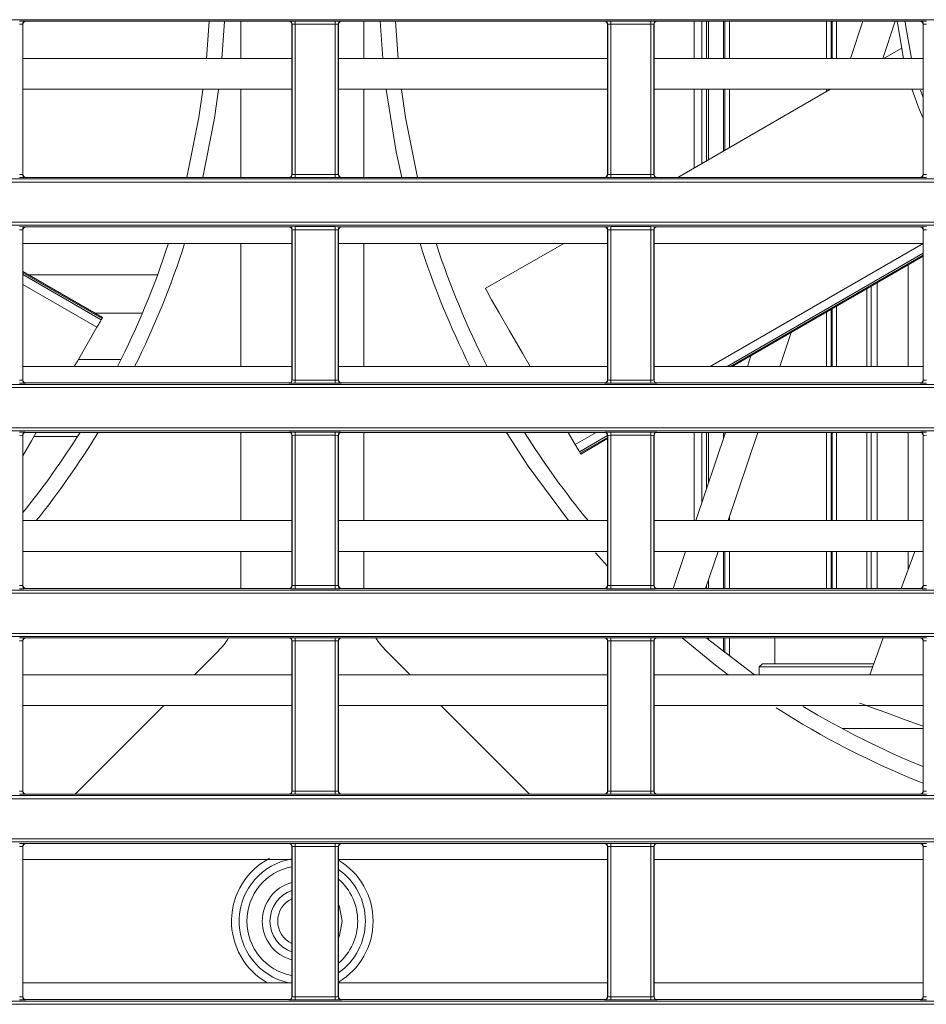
# Model space of a CAD drawing. Header units: millimetres. Extents: x 0 to 1118, y 0 to 864.
# Tile 80 of 248: x 202 to 217, y 466 to 482. Entities that reach past the tile are written whole.
import ezdxf

# ---------------------------------------------------------------- set-up
doc = ezdxf.new("R2010")
doc.units = ezdxf.units.MM

msp = doc.modelspace()

# ---------------------------------------------------------------- linework, layer by layer
at = {"color": 7, "linetype": 'Continuous', "lineweight": 15}
for p, q in [((292.096, 481.635), (161.236, 481.635)), ((202.295, 481.611), (202.297, 481.609)), ((206.567, 481.609), (202.297, 481.609)), ((205.785, 481.005), (205.785, 481.609)), ((206.567, 481.609), (206.569, 481.611)), ((206.669, 481.612), (207.32, 481.612)), ((206.669, 481.562), (206.669, 481.612)), ((207.32, 481.562), (207.32, 481.612)), ((207.42, 481.611), (207.422, 481.609)), ((211.692, 481.609), (207.422, 481.609)), ((207.785, 481.609), (207.785, 481.005)), ((208.091, 481.005), (208.05, 481.609)), ((211.692, 481.609), (211.694, 481.611)), ((211.794, 481.612), (212.445, 481.612)), ((211.794, 481.562), (211.794, 481.612)), ((212.445, 481.562), (212.445, 481.612)), ((212.545, 481.611), (212.547, 481.609)), ((216.817, 481.609), (212.547, 481.609)), ((213.149, 481.005), (213.149, 481.609)), ((213.379, 481.609), (213.379, 481.005)), ((213.623, 481.609), (213.623, 481.005)), ((213.646, 481.005), (213.646, 481.609)), ((215.375, 481.609), (215.375, 481.005)), ((215.387, 481.005), (215.387, 481.609)), ((215.685, 481.005), (215.887, 481.609)), ((216.414, 481.609), (216.212, 481.005)), ((216.817, 481.609), (216.819, 481.611)), ((202.245, 481.561), (202.245, 479.124)), ((202.247, 481.559), (202.245, 481.561)), ((202.247, 481.559), (202.247, 479.126)), ((206.619, 481.561), (206.617, 481.559)), ((206.617, 479.126), (206.617, 481.559)), ((206.619, 479.124), (206.619, 481.561)), ((207.32, 481.562), (206.669, 481.562)), ((206.669, 481.562), (206.669, 479.123)), ((207.32, 479.123), (207.32, 481.562)), ((207.37, 481.561), (207.37, 479.124)), ((207.372, 481.559), (207.37, 481.561)), ((207.372, 481.559), (207.372, 479.126)), ((211.744, 481.561), (211.742, 481.559)), ((211.742, 479.126), (211.742, 481.559)), ((211.744, 479.124), (211.744, 481.561)), ((212.445, 481.562), (211.794, 481.562)), ((211.794, 481.562), (211.794, 479.123)), ((212.445, 479.123), (212.445, 481.562)), ((212.495, 481.561), (212.495, 479.124)), ((212.497, 481.559), (212.495, 481.561)), ((212.497, 481.559), (212.497, 479.126)), ((216.869, 481.561), (216.867, 481.559)), ((216.867, 479.126), (216.867, 481.559)), ((216.869, 479.124), (216.869, 481.561)), ((216.509, 481.168), (216.228, 481.005)), ((206.617, 481.005), (202.247, 481.005)), ((211.742, 481.005), (207.372, 481.005)), ((216.867, 481.005), (212.497, 481.005)), ((206.617, 480.505), (202.247, 480.505)), ((205.785, 479.076), (205.785, 480.505)), ((211.742, 480.505), (207.372, 480.505)), ((207.785, 480.505), (207.785, 479.076)), ((216.867, 480.505), (212.497, 480.505)), ((215.362, 480.505), (212.886, 479.076)), ((213.149, 479.228), (213.149, 480.505)), ((213.379, 480.505), (213.379, 479.36)), ((213.623, 480.505), (213.623, 479.501)), ((213.646, 479.515), (213.646, 480.505)), ((161.236, 479.05), (292.096, 479.05)), ((202.245, 479.124), (202.247, 479.126)), ((202.297, 479.076), (202.295, 479.074)), ((206.567, 479.076), (202.297, 479.076)), ((206.569, 479.074), (206.567, 479.076)), ((206.617, 479.126), (206.619, 479.124)), ((206.669, 479.073), (206.669, 479.123)), ((206.669, 479.123), (207.32, 479.123)), ((207.32, 479.073), (206.669, 479.073)), ((207.32, 479.073), (207.32, 479.123)), ((207.37, 479.124), (207.372, 479.126)), ((207.422, 479.076), (207.42, 479.074)), ((211.692, 479.076), (207.422, 479.076)), ((211.694, 479.074), (211.692, 479.076)), ((211.742, 479.126), (211.744, 479.124)), ((211.794, 479.073), (211.794, 479.123)), ((211.794, 479.123), (212.445, 479.123)), ((212.445, 479.073), (211.794, 479.073)), ((212.445, 479.073), (212.445, 479.123)), ((212.495, 479.124), (212.497, 479.126)), ((212.547, 479.076), (212.545, 479.074)), ((216.817, 479.076), (212.547, 479.076)), ((216.819, 479.074), (216.817, 479.076)), ((216.867, 479.126), (216.869, 479.124)), ((292.096, 479), (161.236, 479)), ((161.236, 478.349), (292.096, 478.349)), ((292.096, 478.299), (161.236, 478.299)), ((202.295, 478.275), (202.297, 478.273)), ((206.567, 478.273), (202.297, 478.273)), ((206.567, 478.273), (206.569, 478.275)), ((206.669, 478.276), (207.32, 478.276)), ((206.669, 478.226), (206.669, 478.276)), ((207.32, 478.226), (207.32, 478.276)), ((207.42, 478.275), (207.422, 478.273)), ((211.692, 478.273), (207.422, 478.273)), ((211.692, 478.273), (211.694, 478.275)), ((211.794, 478.276), (212.445, 478.276)), ((211.794, 478.226), (211.794, 478.276)), ((212.445, 478.226), (212.445, 478.276)), ((212.545, 478.275), (212.547, 478.273)), ((216.817, 478.273), (212.547, 478.273)), ((216.817, 478.273), (216.819, 478.275)), ((202.245, 478.225), (202.245, 475.788)), ((202.247, 478.223), (202.245, 478.225)), ((202.247, 478.223), (202.247, 475.79)), ((206.619, 478.225), (206.617, 478.223)), ((206.617, 475.79), (206.617, 478.223)), ((206.619, 475.788), (206.619, 478.225)), ((207.32, 478.226), (206.669, 478.226)), ((206.669, 478.226), (206.669, 475.786)), ((207.32, 475.786), (207.32, 478.226)), ((207.37, 478.225), (207.37, 475.788)), ((207.372, 478.223), (207.37, 478.225)), ((207.372, 478.223), (207.372, 475.79)), ((211.744, 478.225), (211.742, 478.223)), ((211.742, 475.79), (211.742, 478.223)), ((211.744, 475.788), (211.744, 478.225)), ((212.445, 478.226), (211.794, 478.226)), ((211.794, 478.226), (211.794, 475.786)), ((212.445, 475.786), (212.445, 478.226)), ((212.495, 478.225), (212.495, 475.788)), ((212.497, 478.223), (212.495, 478.225)), ((212.497, 478.223), (212.497, 475.79)), ((216.869, 478.225), (216.867, 478.223)), ((216.867, 475.79), (216.867, 478.223)), ((216.869, 475.788), (216.869, 478.225)), ((206.617, 478.005), (202.247, 478.005)), ((205.785, 476.005), (205.785, 478.005)), ((211.742, 478.005), (207.372, 478.005)), ((207.785, 478.005), (207.785, 476.005)), ((211.031, 478.005), (209.757, 477.27)), ((216.867, 478.005), (212.497, 478.005)), ((213.767, 476.005), (216.867, 477.795)), ((216.622, 476.005), (216.622, 477.653)), ((203.541, 476.8), (202.247, 477.547)), ((204.435, 477.496), (202.334, 477.496)), ((216.025, 477.309), (216.025, 476.005)), ((216.122, 476.005), (216.122, 477.365)), ((215.375, 476.933), (215.375, 476.005)), ((215.387, 476.005), (215.387, 476.94)), ((203.52, 476.764), (203.533, 476.787)), ((214.724, 476.558), (214.539, 476.005)), ((214.012, 476.005), (214.071, 476.18)), ((203.841, 476.121), (203.149, 476.121)), ((206.617, 476.005), (202.247, 476.005)), ((211.742, 476.005), (207.372, 476.005)), ((216.867, 476.005), (212.497, 476.005)), ((161.236, 475.714), (292.096, 475.714)), ((202.245, 475.788), (202.247, 475.79)), ((202.297, 475.74), (202.295, 475.738)), ((206.567, 475.74), (202.297, 475.74)), ((206.569, 475.738), (206.567, 475.74)), ((206.617, 475.79), (206.619, 475.788)), ((206.669, 475.736), (206.669, 475.786)), ((206.669, 475.786), (207.32, 475.786)), ((207.32, 475.736), (206.669, 475.736)), ((207.32, 475.736), (207.32, 475.786)), ((207.37, 475.788), (207.372, 475.79)), ((207.422, 475.74), (207.42, 475.738)), ((211.692, 475.74), (207.422, 475.74)), ((211.694, 475.738), (211.692, 475.74)), ((211.742, 475.79), (211.744, 475.788)), ((211.794, 475.736), (211.794, 475.786)), ((211.794, 475.786), (212.445, 475.786)), ((212.445, 475.736), (211.794, 475.736)), ((212.445, 475.736), (212.445, 475.786)), ((212.495, 475.788), (212.497, 475.79)), ((212.547, 475.74), (212.545, 475.738)), ((216.817, 475.74), (212.547, 475.74)), ((216.819, 475.738), (216.817, 475.74)), ((216.867, 475.79), (216.869, 475.788)), ((292.096, 475.664), (161.236, 475.664)), ((161.236, 475.012), (292.096, 475.012)), ((292.096, 474.962), (161.236, 474.962)), ((202.295, 474.938), (202.297, 474.937)), ((206.567, 474.937), (202.297, 474.937)), ((205.785, 473.505), (205.785, 474.937)), ((206.567, 474.937), (206.569, 474.938)), ((206.669, 474.94), (207.32, 474.94)), ((206.669, 474.89), (206.669, 474.94)), ((207.32, 474.89), (207.32, 474.94)), ((207.42, 474.938), (207.422, 474.937)), ((211.692, 474.937), (207.422, 474.937)), ((207.785, 474.937), (207.785, 473.505)), ((211.217, 474.741), (211.105, 474.937)), ((211.692, 474.937), (211.694, 474.938)), ((211.794, 474.94), (212.445, 474.94)), ((211.794, 474.89), (211.794, 474.94)), ((212.445, 474.89), (212.445, 474.94)), ((212.545, 474.938), (212.547, 474.937)), ((216.817, 474.937), (212.547, 474.937)), ((213.149, 473.505), (213.149, 474.937)), ((213.176, 473.505), (213.655, 474.937)), ((213.379, 474.937), (213.379, 474.112)), ((213.623, 474.937), (213.623, 474.841)), ((213.646, 474.91), (213.646, 474.937)), ((214.182, 474.937), (213.703, 473.505)), ((215.375, 474.937), (215.375, 473.505)), ((215.387, 473.505), (215.387, 474.937)), ((216.025, 474.937), (216.025, 473.505)), ((216.122, 473.505), (216.122, 474.937)), ((216.622, 473.505), (216.622, 474.937)), ((216.817, 474.937), (216.819, 474.938)), ((202.245, 474.888), (202.245, 472.452)), ((202.247, 474.887), (202.245, 474.888)), ((202.247, 474.887), (202.247, 472.454)), ((202.427, 474.871), (203.134, 474.871)), ((206.619, 474.888), (206.617, 474.887)), ((206.617, 472.454), (206.617, 474.887)), ((206.619, 472.452), (206.619, 474.888)), ((207.32, 474.89), (206.669, 474.89)), ((206.669, 474.89), (206.669, 472.45)), ((207.32, 472.45), (207.32, 474.89)), ((207.37, 474.888), (207.37, 472.452)), ((207.372, 474.887), (207.37, 474.888)), ((207.372, 474.887), (207.372, 472.454)), ((211.308, 474.585), (211.742, 474.836)), ((211.744, 474.888), (211.742, 474.887)), ((211.742, 472.454), (211.742, 474.887)), ((211.744, 472.452), (211.744, 474.888)), ((212.445, 474.89), (211.794, 474.89)), ((211.794, 474.89), (211.794, 472.45)), ((212.445, 472.45), (212.445, 474.89)), ((212.495, 474.888), (212.495, 472.452)), ((212.497, 474.887), (212.495, 474.888)), ((212.497, 474.887), (212.497, 472.454)), ((216.869, 474.888), (216.867, 474.887)), ((216.867, 472.454), (216.867, 474.887)), ((216.869, 472.452), (216.869, 474.888)), ((211.287, 474.621), (211.3, 474.598)), ((206.617, 473.505), (202.247, 473.505)), ((211.742, 473.505), (207.372, 473.505)), ((216.867, 473.505), (212.497, 473.505)), ((206.617, 473.005), (202.247, 473.005)), ((205.785, 472.404), (205.785, 473.005)), ((211.742, 473.005), (207.372, 473.005)), ((207.785, 473.005), (207.785, 472.404)), ((211.742, 472.765), (211.546, 472.982)), ((216.867, 473.005), (212.497, 473.005)), ((212.807, 472.404), (213.008, 473.005)), ((213.536, 473.005), (213.334, 472.404)), ((213.623, 473.005), (213.623, 472.404)), ((213.646, 472.404), (213.646, 473.005)), ((215.375, 473.005), (215.375, 472.404)), ((215.387, 472.404), (215.387, 473.005)), ((216.025, 473.005), (216.025, 472.404)), ((216.122, 472.404), (216.122, 473.005)), ((216.73, 473.005), (216.511, 472.404)), ((216.622, 472.709), (216.622, 473.005)), ((213.379, 472.536), (213.379, 472.404)), ((161.236, 472.378), (292.096, 472.378)), ((202.245, 472.452), (202.247, 472.454)), ((202.297, 472.404), (202.295, 472.402)), ((206.567, 472.404), (202.297, 472.404)), ((206.569, 472.402), (206.567, 472.404)), ((206.617, 472.454), (206.619, 472.452)), ((206.669, 472.4), (206.669, 472.45)), ((206.669, 472.45), (207.32, 472.45)), ((207.32, 472.4), (206.669, 472.4)), ((207.32, 472.4), (207.32, 472.45)), ((207.37, 472.452), (207.372, 472.454)), ((207.422, 472.404), (207.42, 472.402)), ((211.692, 472.404), (207.422, 472.404)), ((211.694, 472.402), (211.692, 472.404)), ((211.742, 472.454), (211.744, 472.452)), ((211.794, 472.4), (211.794, 472.45)), ((211.794, 472.45), (212.445, 472.45)), ((212.445, 472.4), (211.794, 472.4)), ((212.445, 472.4), (212.445, 472.45)), ((212.495, 472.452), (212.497, 472.454)), ((212.547, 472.404), (212.545, 472.402)), ((216.817, 472.404), (212.547, 472.404)), ((216.819, 472.402), (216.817, 472.404)), ((216.867, 472.454), (216.869, 472.452)), ((292.096, 472.328), (161.236, 472.328)), ((161.236, 471.676), (292.096, 471.676)), ((292.096, 471.626), (161.236, 471.626)), ((202.245, 471.552), (202.245, 469.116)), ((202.247, 471.551), (202.245, 471.552)), ((202.247, 471.551), (202.247, 469.118)), ((202.295, 471.602), (202.297, 471.601)), ((206.567, 471.601), (202.297, 471.601)), ((206.567, 471.601), (206.569, 471.602)), ((206.619, 471.552), (206.617, 471.551)), ((206.617, 469.118), (206.617, 471.551)), ((206.619, 469.116), (206.619, 471.552)), ((206.669, 471.604), (207.32, 471.604)), ((206.669, 471.554), (206.669, 471.604)), ((207.32, 471.554), (206.669, 471.554)), ((206.669, 471.554), (206.669, 469.114)), ((207.32, 471.554), (207.32, 471.604)), ((207.32, 469.114), (207.32, 471.554)), ((207.37, 471.552), (207.37, 469.116)), ((207.372, 471.551), (207.37, 471.552)), ((207.372, 471.551), (207.372, 469.118)), ((207.42, 471.602), (207.422, 471.601)), ((211.692, 471.601), (207.422, 471.601)), ((211.692, 471.601), (211.694, 471.602)), ((211.744, 471.552), (211.742, 471.551)), ((211.742, 469.118), (211.742, 471.551)), ((211.744, 469.116), (211.744, 471.552)), ((211.794, 471.604), (212.445, 471.604)), ((211.794, 471.554), (211.794, 471.604)), ((212.445, 471.554), (211.794, 471.554)), ((211.794, 471.554), (211.794, 469.114)), ((212.445, 471.554), (212.445, 471.604)), ((212.445, 469.114), (212.445, 471.554)), ((212.495, 471.552), (212.495, 469.116)), ((212.497, 471.551), (212.495, 471.552)), ((212.497, 471.551), (212.497, 469.118)), ((212.545, 471.602), (212.547, 471.601)), ((216.817, 471.601), (212.547, 471.601)), ((213.343, 471.601), (214.129, 471.005)), ((213.379, 471.601), (213.379, 471.572)), ((213.623, 471.601), (213.623, 471.378)), ((213.646, 471.361), (213.646, 471.601)), ((214.456, 471.601), (214.456, 471.18)), ((216.219, 471.601), (216.002, 471.005)), ((216.817, 471.601), (216.819, 471.602)), ((216.869, 471.552), (216.867, 471.551)), ((216.867, 469.118), (216.867, 471.551)), ((216.869, 469.116), (216.869, 471.552)), ((205.419, 471.389), (205.035, 471.005)), ((208.534, 471.005), (208.151, 471.389)), ((214.256, 471.18), (214.206, 471.13)), ((214.206, 471.13), (214.206, 471.005)), ((216.047, 471.13), (214.206, 471.13)), ((216.066, 471.18), (214.256, 471.18)), ((206.617, 471.005), (202.247, 471.005)), ((211.742, 471.005), (207.372, 471.005)), ((216.867, 471.005), (212.497, 471.005)), ((206.617, 470.505), (202.247, 470.505)), ((204.535, 470.505), (203.097, 469.068)), ((211.742, 470.505), (207.372, 470.505)), ((210.472, 469.068), (209.034, 470.505)), ((216.867, 470.505), (212.497, 470.505)), ((161.236, 469.042), (292.096, 469.042)), ((292.096, 468.992), (161.236, 468.992)), ((202.245, 469.116), (202.247, 469.118)), ((202.297, 469.068), (202.295, 469.066)), ((206.567, 469.068), (202.297, 469.068)), ((206.569, 469.066), (206.567, 469.068)), ((206.617, 469.118), (206.619, 469.116)), ((206.669, 469.064), (206.669, 469.114)), ((206.669, 469.114), (207.32, 469.114)), ((207.32, 469.064), (206.669, 469.064)), ((207.32, 469.064), (207.32, 469.114)), ((207.37, 469.116), (207.372, 469.118)), ((207.422, 469.068), (207.42, 469.066)), ((211.692, 469.068), (207.422, 469.068)), ((211.694, 469.066), (211.692, 469.068)), ((211.742, 469.118), (211.744, 469.116)), ((211.794, 469.064), (211.794, 469.114)), ((211.794, 469.114), (212.445, 469.114)), ((212.445, 469.064), (211.794, 469.064)), ((212.445, 469.064), (212.445, 469.114)), ((212.495, 469.116), (212.497, 469.118)), ((212.547, 469.068), (212.545, 469.066)), ((216.817, 469.068), (212.547, 469.068)), ((216.819, 469.066), (216.817, 469.068)), ((216.867, 469.118), (216.869, 469.116)), ((161.236, 468.34), (292.096, 468.34)), ((292.096, 468.29), (161.236, 468.29)), ((202.245, 468.216), (202.245, 465.78)), ((202.247, 468.214), (202.245, 468.216)), ((202.247, 468.214), (202.247, 465.782)), ((202.295, 468.266), (202.297, 468.264)), ((206.567, 468.264), (202.297, 468.264)), ((206.567, 468.264), (206.569, 468.266)), ((206.619, 468.216), (206.617, 468.214)), ((206.617, 465.782), (206.617, 468.214)), ((206.619, 465.78), (206.619, 468.216)), ((206.669, 468.268), (207.32, 468.268)), ((206.669, 468.218), (206.669, 468.268)), ((207.32, 468.218), (206.669, 468.218)), ((206.669, 468.218), (206.669, 465.778)), ((207.32, 468.218), (207.32, 468.268)), ((207.32, 465.778), (207.32, 468.218)), ((207.37, 468.216), (207.37, 465.78)), ((207.372, 468.214), (207.37, 468.216)), ((207.372, 468.214), (207.372, 465.782)), ((207.42, 468.266), (207.422, 468.264)), ((211.692, 468.264), (207.422, 468.264)), ((211.692, 468.264), (211.694, 468.266)), ((211.744, 468.216), (211.742, 468.214)), ((211.742, 465.782), (211.742, 468.214)), ((211.744, 465.78), (211.744, 468.216)), ((211.794, 468.268), (212.445, 468.268)), ((211.794, 468.218), (211.794, 468.268)), ((212.445, 468.218), (211.794, 468.218)), ((211.794, 468.218), (211.794, 465.778)), ((212.445, 468.218), (212.445, 468.268)), ((212.445, 465.778), (212.445, 468.218)), ((212.495, 468.216), (212.495, 465.78)), ((212.497, 468.214), (212.495, 468.216)), ((212.497, 468.214), (212.497, 465.782)), ((212.545, 468.266), (212.547, 468.264)), ((216.817, 468.264), (212.547, 468.264)), ((216.817, 468.264), (216.819, 468.266)), ((216.869, 468.216), (216.867, 468.214)), ((216.867, 465.782), (216.867, 468.214)), ((216.869, 465.78), (216.869, 468.216)), ((206.617, 468.005), (202.247, 468.005)), ((211.742, 468.005), (207.372, 468.005)), ((216.867, 468.005), (212.497, 468.005)), ((206.617, 466.005), (202.247, 466.005)), ((211.742, 466.005), (207.372, 466.005)), ((216.867, 466.005), (212.497, 466.005)), ((161.236, 465.706), (292.096, 465.706)), ((292.096, 465.656), (161.236, 465.656)), ((202.245, 465.78), (202.247, 465.782)), ((202.297, 465.732), (202.295, 465.73)), ((206.567, 465.732), (202.297, 465.732)), ((206.569, 465.73), (206.567, 465.732)), ((206.617, 465.782), (206.619, 465.78)), ((206.669, 465.728), (206.669, 465.778)), ((206.669, 465.778), (207.32, 465.778)), ((207.32, 465.728), (206.669, 465.728)), ((207.32, 465.728), (207.32, 465.778)), ((207.37, 465.78), (207.372, 465.782)), ((207.422, 465.732), (207.42, 465.73)), ((211.692, 465.732), (207.422, 465.732)), ((211.694, 465.73), (211.692, 465.732)), ((211.742, 465.782), (211.744, 465.78)), ((211.794, 465.728), (211.794, 465.778)), ((211.794, 465.778), (212.445, 465.778)), ((212.445, 465.728), (211.794, 465.728)), ((212.445, 465.728), (212.445, 465.778)), ((212.495, 465.78), (212.497, 465.782)), ((212.547, 465.732), (212.545, 465.73)), ((216.817, 465.732), (212.547, 465.732)), ((216.819, 465.73), (216.817, 465.732)), ((216.867, 465.782), (216.869, 465.78))]:
    msp.add_line(p, q, dxfattribs=at)
at = {"color": 9, "linetype": 'Continuous', "lineweight": 15}
for p, q in [((213.273, 481.005), (213.273, 481.609)), ((213.348, 481.609), (213.348, 481.005)), ((213.721, 481.609), (213.721, 481.005)), ((215.3, 481.005), (215.3, 481.609)), ((215.462, 481.609), (215.462, 481.005)), ((213.273, 479.3), (213.273, 480.505)), ((213.348, 480.505), (213.348, 479.343)), ((213.721, 480.505), (213.721, 479.558)), ((215.3, 480.469), (215.3, 480.505)), ((216.825, 480.492), (216.867, 480.373)), ((213.406, 476.005), (216.867, 478.003)), ((216.867, 477.843), (213.684, 476.005)), ((213.737, 476.005), (216.867, 477.812)), ((203.533, 476.787), (202.247, 477.529)), ((202.247, 477.499), (203.52, 476.764)), ((203.45, 476.643), (202.247, 477.338)), ((215.95, 476.005), (215.95, 477.265)), ((215.462, 476.984), (215.462, 476.005)), ((204.187, 476.871), (203.417, 476.871)), ((215.3, 476.005), (215.3, 476.89)), ((211.217, 474.741), (211.555, 474.937)), ((213.273, 473.797), (213.273, 474.937)), ((213.348, 474.937), (213.348, 474.021)), ((215.3, 473.505), (215.3, 474.937)), ((215.462, 474.937), (215.462, 473.505)), ((215.95, 473.505), (215.95, 474.937)), ((211.742, 474.884), (211.287, 474.621)), ((211.3, 474.598), (211.742, 474.853)), ((213.721, 473.559), (213.721, 473.505)), ((213.721, 473.005), (213.721, 472.404)), ((215.3, 472.404), (215.3, 473.005)), ((215.462, 473.005), (215.462, 472.404)), ((215.95, 472.404), (215.95, 473.005)), ((213.348, 472.445), (213.348, 472.404)), ((213.348, 471.601), (213.348, 471.596)), ((213.721, 471.601), (213.721, 471.303)), ((215.55, 470.13), (216.867, 470.13))]:
    msp.add_line(p, q, dxfattribs=at)
at = {"color": 7, "linetype": 'Continuous', "lineweight": 15, "flags": 128}
for points in [[(205.228, 481.005), (205.24, 481.149), (205.27, 481.609)], [(205.52, 481.609), (205.49, 481.143), (205.479, 481.005)], [(208.3, 481.609), (208.329, 481.149), (208.342, 481.005)], [(216.55, 481.005), (216.454, 481.55), (216.447, 481.609)], [(204.912, 479.076), (205.107, 480.049), (205.172, 480.499)], [(205.425, 480.503), (205.358, 480.037), (205.169, 479.076)], [(208.4, 479.076), (208.311, 479.49), (208.145, 480.504)], [(208.397, 480.5), (208.463, 480.049), (208.657, 479.076)], [(216.867, 480.034), (216.805, 480.184), (216.691, 480.499)], [(210.488, 476.005), (210.363, 476.222), (210.152, 476.587), (209.983, 476.878), (209.86, 477.091), (209.785, 477.222), (209.758, 477.27), (209.757, 477.27)], [(203.52, 476.764), (203.514, 476.753), (203.506, 476.74), (203.498, 476.726), (203.488, 476.709), (203.479, 476.692), (203.469, 476.675), (203.459, 476.659), (203.45, 476.643)], [(203.45, 476.643), (203.133, 476.093), (203.082, 476.005)], [(202.465, 474.937), (202.385, 474.798), (202.247, 474.559)], [(211.106, 473.505), (210.452, 474.39), (210.1, 474.937)], [(211.287, 474.621), (211.281, 474.631), (211.273, 474.644), (211.265, 474.659), (211.255, 474.676), (211.245, 474.693), (211.236, 474.71), (211.226, 474.726), (211.217, 474.741)], [(213.701, 471.005), (213.494, 471.162), (212.953, 471.601)], [(216.867, 470.169), (216.575, 470.275), (216.259, 470.39), (216.028, 470.474), (215.886, 470.526), (215.834, 470.544), (215.834, 470.544)]]:
    msp.add_lwpolyline(points, dxfattribs=at)
at = {"color": 9, "linetype": 'Continuous', "lineweight": 15, "flags": 128}
for points in [[(216.573, 481.609), (216.58, 481.552), (216.679, 481.005)], [(207.372, 467.283), (207.391, 467.24), (207.435, 467.005)], [(207.435, 467.005), (207.391, 466.77), (207.372, 466.727)]]:
    msp.add_lwpolyline(points, dxfattribs=at)
at = {"color": 7, "linetype": 'Continuous', "lineweight": 15}
for centre, radius, start, end in [((202.295, 481.561), 0.05, 90.0198, 179.9802), ((206.569, 481.561), 0.05, 0.0162, 89.9838), ((207.42, 481.561), 0.05, 90.0162, 179.9838), ((211.694, 481.561), 0.05, 0.0162, 89.9838), ((212.545, 481.561), 0.05, 90.0162, 179.9838), ((216.819, 481.561), 0.05, 0.0198, 89.9802), ((202.295, 479.124), 0.05, 180.0178, 269.9833), ((206.569, 479.124), 0.05, 270.0132, 359.9857), ((207.42, 479.124), 0.05, 180.0143, 269.9868), ((211.694, 479.124), 0.05, 270.0132, 359.9857), ((212.545, 479.124), 0.05, 180.0143, 269.9868), ((216.819, 479.124), 0.05, 270.0167, 359.9822), ((202.295, 478.225), 0.05, 90.0183, 179.9807), ((206.569, 478.225), 0.05, 0.0158, 89.9853), ((207.42, 478.225), 0.05, 90.0147, 179.9842), ((211.694, 478.225), 0.05, 0.0158, 89.9853), ((212.545, 478.225), 0.05, 90.0147, 179.9842), ((216.819, 478.225), 0.05, 0.0193, 89.9817), ((191.535, 482.255), 13.75, 332.9658, 341.942), ((191.535, 482.255), 14, 333.4867, 342.3201), ((222.035, 482.255), 14, 197.6917, 206.5133), ((222.035, 482.255), 13.75, 198.0536, 207.0342), ((198.57, 479.66), 5.735, 329.9291, 330.0801), ((202.295, 475.788), 0.05, 180.0178, 269.9833), ((206.569, 475.788), 0.05, 270.0132, 359.9857), ((207.42, 475.788), 0.05, 180.0143, 269.9868), ((211.694, 475.788), 0.05, 270.0132, 359.9857), ((212.545, 475.788), 0.05, 180.0143, 269.9868), ((216.819, 475.788), 0.05, 270.0167, 359.9822), ((202.295, 474.888), 0.05, 90.0183, 179.9807), ((191.535, 482.255), 13.75, 321.1765, 327.8431), ((191.535, 482.255), 14, 321.3195, 328.4841), ((206.569, 474.888), 0.05, 0.0158, 89.9853), ((207.42, 474.888), 0.05, 90.0147, 179.9842), ((222.035, 482.255), 13.75, 212.1569, 219.5195), ((211.694, 474.888), 0.05, 0.0158, 89.9853), ((212.545, 474.888), 0.05, 90.0147, 179.9842), ((216.819, 474.888), 0.05, 0.0193, 89.9817), ((216.487, 477.584), 5.985, 209.9248, 210.0695), ((202.295, 472.452), 0.05, 180.0191, 269.982), ((206.569, 472.452), 0.05, 270.0145, 359.9845), ((207.42, 472.452), 0.05, 180.0155, 269.9855), ((211.694, 472.452), 0.05, 270.0145, 359.9845), ((212.545, 472.452), 0.05, 180.0155, 269.9855), ((216.819, 472.452), 0.05, 270.018, 359.9809), ((202.295, 471.552), 0.05, 90.0175, 179.9814), ((204.535, 472.273), 1.25, 315, 327.4707), ((206.569, 471.552), 0.05, 0.015, 89.9861), ((207.42, 471.552), 0.05, 90.0139, 179.985), ((209.035, 472.273), 1.25, 212.5293, 225), ((211.694, 471.552), 0.05, 0.015, 89.9861), ((212.545, 471.552), 0.05, 90.0139, 179.985), ((216.819, 471.552), 0.05, 0.0186, 89.9825), ((222.035, 482.255), 14, 237.3398, 248.3378), ((222.035, 482.255), 13.75, 238.8376, 247.9235), ((202.295, 469.116), 0.05, 180.0189, 269.9821), ((206.569, 469.116), 0.05, 270.0143, 359.9846), ((207.42, 469.116), 0.05, 180.0154, 269.9857), ((211.694, 469.116), 0.05, 270.0143, 359.9846), ((212.545, 469.116), 0.05, 180.0154, 269.9857), ((216.819, 469.116), 0.05, 270.0179, 359.9811), ((202.295, 468.216), 0.05, 90.0179, 179.9811), ((206.569, 468.216), 0.05, 0.0154, 89.9857), ((207.42, 468.216), 0.05, 90.0143, 179.9846), ((211.694, 468.216), 0.05, 0.0154, 89.9857), ((212.545, 468.216), 0.05, 90.0143, 179.9846), ((216.819, 468.216), 0.05, 0.0189, 89.9821), ((206.785, 467.005), 1.025, 99.426, 257.2381), ((206.785, 467.005), 1.025, 0, 55.0374), ((206.785, 467.005), 0.525, 108.6478, 251.3522), ((206.785, 467.005), 1.025, 304.9626, 0), ((202.295, 465.78), 0.05, 180.019, 269.9821), ((206.569, 465.78), 0.05, 270.0143, 359.9846), ((207.42, 465.78), 0.05, 180.0154, 269.9857), ((211.694, 465.78), 0.05, 270.0143, 359.9846), ((212.545, 465.78), 0.05, 180.0154, 269.9857), ((216.819, 465.78), 0.05, 270.0179, 359.981)]:
    msp.add_arc(centre, radius, start, end, dxfattribs=at)
at = {"color": 9, "linetype": 'Continuous', "lineweight": 15}
for radius, start, end in [(1.15, 117.4842, 240.3758), (0.9, 100.7498, 259.2502), (1.15, 0, 59.2859), (0.65, 104.9668, 255.0332), (0.9, 0, 49.2597), (0.4, 114.8138, 245.1862), (0.9, 310.7403, 0), (1.15, 300.7141, 0)]:
    msp.add_arc((206.785, 467.005), radius, start, end, dxfattribs=at)
at = {"color": 7, "linetype": 'Continuous', "lineweight": 15}
for centre, major_axis, ratio, start_param, end_param in [((202.195, 481.611), (0.1, 0), 0.017455, 0.017453, 1.570796), ((202.297, 481.559), (0.0354, -0.0354), 0.999695, 2.356347, 3.926839), ((206.567, 481.559), (0.0354, 0.0354), 0.999695, 5.497939, 7.068431), ((206.669, 481.611), (0.1, 0), 0.017455, 1.570796, 3.124139), ((207.32, 481.611), (0.1, 0), 0.017455, 0.017453, 1.570796), ((207.422, 481.559), (0.0354, -0.0354), 0.999695, 2.356347, 3.926839), ((211.692, 481.559), (0.0354, 0.0354), 0.999695, 5.497939, 7.068431), ((211.794, 481.611), (0.1, 0), 0.017455, 1.570796, 3.124139), ((212.445, 481.611), (0.1, 0), 0.017455, 0.017453, 1.570796), ((212.547, 481.559), (0.0354, -0.0354), 0.999695, 2.356347, 3.926839), ((216.817, 481.559), (0.0354, 0.0354), 0.999695, 5.497939, 7.068431), ((216.919, 481.611), (0.1, 0), 0.017455, 1.570796, 3.124139), ((202.195, 481.561), (0.05, 0), 0.03491, 0.017453, 1.570796), ((206.669, 481.561), (0.05, 0), 0.03491, 1.570796, 3.124139), ((207.32, 481.561), (0.05, 0), 0.03491, 0.017453, 1.570796), ((211.794, 481.561), (0.05, 0), 0.03491, 1.570796, 3.124139), ((212.445, 481.561), (0.05, 0), 0.03491, 0.017453, 1.570796), ((216.919, 481.561), (0.05, 0), 0.03491, 1.570796, 3.124139), ((202.195, 479.124), (0.05, 0), 0.03491, 4.712389, 6.265732), ((202.195, 479.074), (0.1, 0), 0.017455, 4.712389, 6.265732), ((202.297, 479.126), (0.0354, 0.0354), 0.999695, 2.356347, 3.926839), ((206.567, 479.126), (0.0354, -0.0354), 0.999695, 5.497939, 7.068431), ((206.669, 479.074), (0.1, 0), 0.017455, 3.159046, 4.712389), ((206.669, 479.124), (0.05, 0), 0.03491, 3.159046, 4.712389), ((207.32, 479.124), (0.05, 0), 0.03491, 4.712389, 6.265732), ((207.32, 479.074), (0.1, 0), 0.017455, 4.712389, 6.265732), ((207.422, 479.126), (0.0354, 0.0354), 0.999695, 2.356347, 3.926839), ((211.692, 479.126), (0.0354, -0.0354), 0.999695, 5.497939, 7.068431), ((211.794, 479.074), (0.1, 0), 0.017455, 3.159046, 4.712389), ((211.794, 479.124), (0.05, 0), 0.03491, 3.159046, 4.712389), ((212.445, 479.124), (0.05, 0), 0.03491, 4.712389, 6.265732), ((212.445, 479.074), (0.1, 0), 0.017455, 4.712389, 6.265732), ((212.547, 479.126), (0.0354, 0.0354), 0.999695, 2.356347, 3.926839), ((216.817, 479.126), (0.0354, -0.0354), 0.999695, 5.497939, 7.068431), ((216.919, 479.074), (0.1, 0), 0.017455, 3.159046, 4.712389), ((216.919, 479.124), (0.05, 0), 0.03491, 3.159046, 4.712389), ((202.195, 478.274), (0.1, 0), 0.017455, 0.017453, 1.570796), ((202.297, 478.223), (0.0354, -0.0354), 0.999695, 2.356347, 3.926839), ((206.567, 478.223), (0.0354, 0.0354), 0.999695, 5.497939, 7.068431), ((206.669, 478.274), (0.1, 0), 0.017455, 1.570796, 3.124139), ((207.32, 478.274), (0.1, 0), 0.017455, 0.017453, 1.570796), ((207.422, 478.223), (0.0354, -0.0354), 0.999695, 2.356347, 3.926839), ((211.692, 478.223), (0.0354, 0.0354), 0.999695, 5.497939, 7.068431), ((211.794, 478.274), (0.1, 0), 0.017455, 1.570796, 3.124139), ((212.445, 478.274), (0.1, 0), 0.017455, 0.017453, 1.570796), ((212.547, 478.223), (0.0354, -0.0354), 0.999695, 2.356347, 3.926839), ((216.817, 478.223), (0.0354, 0.0354), 0.999695, 5.497939, 7.068431), ((216.919, 478.274), (0.1, 0), 0.017455, 1.570796, 3.124139), ((202.195, 478.224), (0.05, 0), 0.03491, 0.017453, 1.570796), ((206.669, 478.224), (0.05, 0), 0.03491, 1.570796, 3.124139), ((207.32, 478.224), (0.05, 0), 0.03491, 0.017453, 1.570796), ((211.794, 478.224), (0.05, 0), 0.03491, 1.570796, 3.124139), ((212.445, 478.224), (0.05, 0), 0.03491, 0.017453, 1.570796), ((216.919, 478.224), (0.05, 0), 0.03491, 1.570796, 3.124139), ((202.195, 475.788), (0.05, 0), 0.03491, 4.712389, 6.265732), ((202.195, 475.738), (0.1, 0), 0.017455, 4.712389, 6.265732), ((202.297, 475.79), (0.0354, 0.0354), 0.999695, 2.356347, 3.926839), ((206.567, 475.79), (0.0354, -0.0354), 0.999695, 5.497939, 7.068431), ((206.669, 475.738), (0.1, 0), 0.017455, 3.159046, 4.712389), ((206.669, 475.788), (0.05, 0), 0.03491, 3.159046, 4.712389), ((207.32, 475.788), (0.05, 0), 0.03491, 4.712389, 6.265732), ((207.32, 475.738), (0.1, 0), 0.017455, 4.712389, 6.265732), ((207.422, 475.79), (0.0354, 0.0354), 0.999695, 2.356347, 3.926839), ((211.692, 475.79), (0.0354, -0.0354), 0.999695, 5.497939, 7.068431), ((211.794, 475.738), (0.1, 0), 0.017455, 3.159046, 4.712389), ((211.794, 475.788), (0.05, 0), 0.03491, 3.159046, 4.712389), ((212.445, 475.788), (0.05, 0), 0.03491, 4.712389, 6.265732), ((212.445, 475.738), (0.1, 0), 0.017455, 4.712389, 6.265732), ((212.547, 475.79), (0.0354, 0.0354), 0.999695, 2.356347, 3.926839), ((216.817, 475.79), (0.0354, -0.0354), 0.999695, 5.497939, 7.068431), ((216.919, 475.738), (0.1, 0), 0.017455, 3.159046, 4.712389), ((216.919, 475.788), (0.05, 0), 0.03491, 3.159046, 4.712389), ((202.195, 474.938), (0.1, 0), 0.017455, 0.017453, 1.570796), ((202.297, 474.887), (0.0354, -0.0354), 0.999695, 2.356347, 3.926839), ((206.567, 474.887), (0.0354, 0.0354), 0.999695, 5.497939, 7.068431), ((206.669, 474.938), (0.1, 0), 0.017455, 1.570796, 3.124139), ((207.32, 474.938), (0.1, 0), 0.017455, 0.017453, 1.570796), ((207.422, 474.887), (0.0354, -0.0354), 0.999695, 2.356347, 3.926839), ((211.692, 474.887), (0.0354, 0.0354), 0.999695, 5.497939, 7.068431), ((211.794, 474.938), (0.1, 0), 0.017455, 1.570796, 3.124139), ((212.445, 474.938), (0.1, 0), 0.017455, 0.017453, 1.570796), ((212.547, 474.887), (0.0354, -0.0354), 0.999695, 2.356347, 3.926839), ((216.817, 474.887), (0.0354, 0.0354), 0.999695, 5.497939, 7.068431), ((216.919, 474.938), (0.1, 0), 0.017455, 1.570796, 3.124139), ((202.195, 474.888), (0.05, 0), 0.03491, 0.017453, 1.570796), ((206.669, 474.888), (0.05, 0), 0.03491, 1.570796, 3.124139), ((207.32, 474.888), (0.05, 0), 0.03491, 0.017453, 1.570796), ((211.794, 474.888), (0.05, 0), 0.03491, 1.570796, 3.124139), ((212.445, 474.888), (0.05, 0), 0.03491, 0.017453, 1.570796), ((216.919, 474.888), (0.05, 0), 0.03491, 1.570796, 3.124139), ((202.195, 472.452), (0.05, 0), 0.03491, 4.712389, 6.265732), ((202.195, 472.402), (0.1, 0), 0.017455, 4.712389, 6.265732), ((202.297, 472.454), (0.0354, 0.0354), 0.999695, 2.356347, 3.926839), ((206.567, 472.454), (0.0354, -0.0354), 0.999695, 5.497939, 7.068431), ((206.669, 472.402), (0.1, 0), 0.017455, 3.159046, 4.712389), ((206.669, 472.452), (0.05, 0), 0.03491, 3.159046, 4.712389), ((207.32, 472.452), (0.05, 0), 0.03491, 4.712389, 6.265732), ((207.32, 472.402), (0.1, 0), 0.017455, 4.712389, 6.265732), ((207.422, 472.454), (0.0354, 0.0354), 0.999695, 2.356347, 3.926839), ((211.692, 472.454), (0.0354, -0.0354), 0.999695, 5.497939, 7.068431), ((211.794, 472.402), (0.1, 0), 0.017455, 3.159046, 4.712389), ((211.794, 472.452), (0.05, 0), 0.03491, 3.159046, 4.712389), ((212.445, 472.452), (0.05, 0), 0.03491, 4.712389, 6.265732), ((212.445, 472.402), (0.1, 0), 0.017455, 4.712389, 6.265732), ((212.547, 472.454), (0.0354, 0.0354), 0.999695, 2.356347, 3.926839), ((216.817, 472.454), (0.0354, -0.0354), 0.999695, 5.497939, 7.068431), ((216.919, 472.402), (0.1, 0), 0.017455, 3.159046, 4.712389), ((216.919, 472.452), (0.05, 0), 0.03491, 3.159046, 4.712389), ((202.195, 471.602), (0.1, 0), 0.017455, 0.017453, 1.570796), ((202.195, 471.552), (0.05, 0), 0.03491, 0.017453, 1.570796), ((202.297, 471.551), (0.0354, -0.0354), 0.999695, 2.356347, 3.926839), ((206.567, 471.551), (0.0354, 0.0354), 0.999695, 5.497939, 7.068431), ((206.669, 471.602), (0.1, 0), 0.017455, 1.570796, 3.124139), ((206.669, 471.552), (0.05, 0), 0.03491, 1.570796, 3.124139), ((207.32, 471.602), (0.1, 0), 0.017455, 0.017453, 1.570796), ((207.32, 471.552), (0.05, 0), 0.03491, 0.017453, 1.570796), ((207.422, 471.551), (0.0354, -0.0354), 0.999695, 2.356347, 3.926839), ((211.692, 471.551), (0.0354, 0.0354), 0.999695, 5.497939, 7.068431), ((211.794, 471.602), (0.1, 0), 0.017455, 1.570796, 3.124139), ((211.794, 471.552), (0.05, 0), 0.03491, 1.570796, 3.124139), ((212.445, 471.602), (0.1, 0), 0.017455, 0.017453, 1.570796), ((212.445, 471.552), (0.05, 0), 0.03491, 0.017453, 1.570796), ((212.547, 471.551), (0.0354, -0.0354), 0.999695, 2.356347, 3.926839), ((216.817, 471.551), (0.0354, 0.0354), 0.999695, 5.497939, 7.068431), ((216.919, 471.602), (0.1, 0), 0.017455, 1.570796, 3.124139), ((216.919, 471.552), (0.05, 0), 0.03491, 1.570796, 3.124139), ((202.195, 469.116), (0.05, 0), 0.03491, 4.712389, 6.265732), ((202.195, 469.066), (0.1, 0), 0.017455, 4.712389, 6.265732), ((202.297, 469.118), (0.0354, 0.0354), 0.999695, 2.356347, 3.926839), ((206.567, 469.118), (0.0354, -0.0354), 0.999695, 5.497939, 7.068431), ((206.669, 469.066), (0.1, 0), 0.017455, 3.159046, 4.712389), ((206.669, 469.116), (0.05, 0), 0.03491, 3.159046, 4.712389), ((207.32, 469.116), (0.05, 0), 0.03491, 4.712389, 6.265732), ((207.32, 469.066), (0.1, 0), 0.017455, 4.712389, 6.265732), ((207.422, 469.118), (0.0354, 0.0354), 0.999695, 2.356347, 3.926839), ((211.692, 469.118), (0.0354, -0.0354), 0.999695, 5.497939, 7.068431), ((211.794, 469.066), (0.1, 0), 0.017455, 3.159046, 4.712389), ((211.794, 469.116), (0.05, 0), 0.03491, 3.159046, 4.712389), ((212.445, 469.116), (0.05, 0), 0.03491, 4.712389, 6.265732), ((212.445, 469.066), (0.1, 0), 0.017455, 4.712389, 6.265732), ((212.547, 469.118), (0.0354, 0.0354), 0.999695, 2.356347, 3.926839), ((216.817, 469.118), (0.0354, -0.0354), 0.999695, 5.497939, 7.068431), ((216.919, 469.066), (0.1, 0), 0.017455, 3.159046, 4.712389), ((216.919, 469.116), (0.05, 0), 0.03491, 3.159046, 4.712389), ((202.195, 468.266), (0.1, 0), 0.017455, 0.017453, 1.570796), ((202.195, 468.216), (0.05, 0), 0.03491, 0.017453, 1.570796), ((202.297, 468.214), (0.0354, -0.0354), 0.999695, 2.356347, 3.926839), ((206.567, 468.214), (0.0354, 0.0354), 0.999695, 5.497939, 7.068431), ((206.669, 468.266), (0.1, 0), 0.017455, 1.570796, 3.124139), ((206.669, 468.216), (0.05, 0), 0.03491, 1.570796, 3.124139), ((207.32, 468.266), (0.1, 0), 0.017455, 0.017453, 1.570796), ((207.32, 468.216), (0.05, 0), 0.03491, 0.017453, 1.570796), ((207.422, 468.214), (0.0354, -0.0354), 0.999695, 2.356347, 3.926839), ((211.692, 468.214), (0.0354, 0.0354), 0.999695, 5.497939, 7.068431), ((211.794, 468.266), (0.1, 0), 0.017455, 1.570796, 3.124139), ((211.794, 468.216), (0.05, 0), 0.03491, 1.570796, 3.124139), ((212.445, 468.266), (0.1, 0), 0.017455, 0.017453, 1.570796), ((212.445, 468.216), (0.05, 0), 0.03491, 0.017453, 1.570796), ((212.547, 468.214), (0.0354, -0.0354), 0.999695, 2.356347, 3.926839), ((216.817, 468.214), (0.0354, 0.0354), 0.999695, 5.497939, 7.068431), ((216.919, 468.266), (0.1, 0), 0.017455, 1.570796, 3.124139), ((216.919, 468.216), (0.05, 0), 0.03491, 1.570796, 3.124139), ((202.195, 465.78), (0.05, 0), 0.03491, 4.712389, 6.265732), ((202.195, 465.73), (0.1, 0), 0.017455, 4.712389, 6.265732), ((202.297, 465.782), (0.0354, 0.0354), 0.999695, 2.356347, 3.926839), ((206.567, 465.782), (0.0354, -0.0354), 0.999695, 5.497939, 7.068431), ((206.669, 465.73), (0.1, 0), 0.017455, 3.159046, 4.712389), ((206.669, 465.78), (0.05, 0), 0.03491, 3.159046, 4.712389), ((207.32, 465.78), (0.05, 0), 0.03491, 4.712389, 6.265732), ((207.32, 465.73), (0.1, 0), 0.017455, 4.712389, 6.265732), ((207.422, 465.782), (0.0354, 0.0354), 0.999695, 2.356347, 3.926839), ((211.692, 465.782), (0.0354, -0.0354), 0.999695, 5.497939, 7.068431), ((211.794, 465.73), (0.1, 0), 0.017455, 3.159046, 4.712389), ((211.794, 465.78), (0.05, 0), 0.03491, 3.159046, 4.712389), ((212.445, 465.78), (0.05, 0), 0.03491, 4.712389, 6.265732), ((212.445, 465.73), (0.1, 0), 0.017455, 4.712389, 6.265732), ((212.547, 465.782), (0.0354, 0.0354), 0.999695, 2.356347, 3.926839), ((216.817, 465.782), (0.0354, -0.0354), 0.999695, 5.497939, 7.068431), ((216.919, 465.73), (0.1, 0), 0.017455, 3.159046, 4.712389), ((216.919, 465.78), (0.05, 0), 0.03491, 3.159046, 4.712389)]:
    msp.add_ellipse(centre, major_axis=major_axis, ratio=ratio, start_param=start_param, end_param=end_param, dxfattribs=at)

doc.saveas('drawing.dxf')
